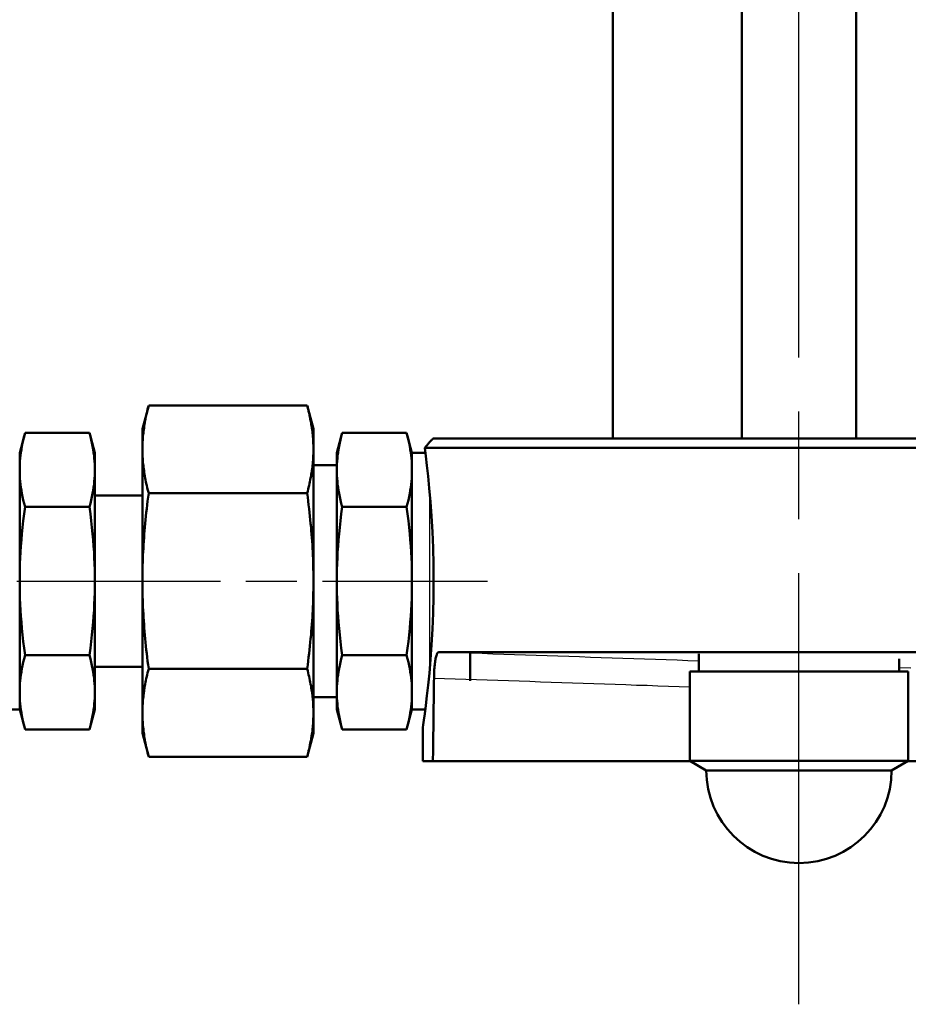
# Model space of a CAD drawing. Header units: millimetres. Extents: x 123 to 1447, y 427 to 1954.
# Tile 10 of 22: x 409 to 503, y 1518 to 1622. Entities that reach past the tile are written whole.
import ezdxf

# ---------------------------------------------------------------- set-up
doc = ezdxf.new("R2010")
doc.units = ezdxf.units.MM
doc.header["$LTSCALE"] = 8
doc.linetypes.add('CHAIN', pattern=[0.3543, 0.2362, -0.0295, 0.0591, -0.0295])
for name, color, linetype, lineweight in [('Mittellinie(DIN)', 4, 'CHAIN', 25), ('Sichtbare Kanten(DIN)', 7, 'Continuous', 50), ('Sichtbare tangentiale Kanten(DIN)', 3, 'Continuous', 25)]:
    doc.layers.add(name, color=color, linetype=linetype, lineweight=lineweight)

msp = doc.modelspace()

# ---------------------------------------------------------------- linework, layer by layer
at = {"layer": 'Mittellinie(DIN)', "linetype": 'CHAIN', "ltscale": 23.990969}
msp.add_line((491.42, 1518.09), (491.42, 1806.09), dxfattribs=at)
at = {"layer": 'Mittellinie(DIN)', "linetype": 'CHAIN', "ltscale": 11.345254}
msp.add_line((376.96, 1562.59), (458.64, 1562.59), dxfattribs=at)
at = {"layer": 'Sichtbare Kanten(DIN)'}
for p, q in [((485.42, 1577.59), (485.42, 1749.01)), ((497.42, 1577.59), (497.42, 1748.72)), ((471.83, 1577.59), (471.83, 1747.59)), ((422.34, 1578.59), (423, 1581.06)), ((423, 1581.06), (439.67, 1581.06)), ((440.34, 1578.59), (439.67, 1581.06)), ((409.43, 1576.09), (409.99, 1578.18)), ((409.99, 1578.18), (416.78, 1578.18)), ((417.34, 1576.09), (416.78, 1578.18)), ((422.34, 1578.59), (422.34, 1576.53)), ((440.34, 1578.59), (440.34, 1576.53)), ((442.79, 1576.09), (443.35, 1578.18)), ((450.14, 1578.18), (443.35, 1578.18)), ((450.7, 1576.09), (450.14, 1578.18)), ((452.9, 1577.59), (660.83, 1577.59)), ((409.43, 1549.09), (409.43, 1576.09)), ((417.34, 1549.09), (417.34, 1576.09)), ((422.34, 1576.36), (422.34, 1576.53)), ((422.34, 1576.36), (422.34, 1562.76)), ((440.34, 1576.53), (440.34, 1576.36)), ((440.34, 1576.36), (440.34, 1562.76)), ((442.79, 1576.09), (442.79, 1549.09)), ((450.7, 1576.09), (450.7, 1549.09)), ((450.7, 1576.09), (452.11, 1576.09)), ((661.83, 1576.59), (452.04, 1576.59)), ((440.34, 1574.78), (442.79, 1574.78)), ((417.34, 1571.59), (422.34, 1571.59)), ((423, 1571.83), (439.67, 1571.83)), ((409.99, 1570.38), (416.78, 1570.38)), ((450.14, 1570.38), (443.35, 1570.38)), ((422.34, 1562.41), (422.34, 1562.76)), ((422.34, 1562.41), (422.34, 1548.82)), ((440.34, 1562.76), (440.34, 1562.41)), ((440.34, 1562.41), (440.34, 1548.82)), ((661.83, 1555.12), (453.51, 1555.12)), ((409.99, 1554.79), (416.78, 1554.79)), ((450.14, 1554.79), (443.35, 1554.79)), ((456.84, 1555), (456.84, 1552.11)), ((480.87, 1553.09), (480.87, 1554.95)), ((501.97, 1553.09), (501.97, 1554.43)), ((417.34, 1553.59), (422.34, 1553.59)), ((423, 1553.35), (439.67, 1553.35)), ((479.92, 1553.09), (502.92, 1553.09)), ((479.92, 1543.7), (479.92, 1553.09)), ((502.92, 1543.7), (502.92, 1553.09)), ((440.34, 1550.4), (442.79, 1550.4)), ((409.43, 1549.09), (407.6, 1549.09)), ((409.43, 1549.09), (409.99, 1547)), ((417.34, 1549.09), (416.78, 1547)), ((422.34, 1548.65), (422.34, 1548.82)), ((440.34, 1548.82), (440.34, 1548.65)), ((442.79, 1549.09), (443.35, 1547)), ((450.7, 1549.09), (450.14, 1547)), ((450.7, 1549.09), (452.11, 1549.09)), ((422.34, 1548.65), (422.34, 1546.59)), ((440.34, 1548.65), (440.34, 1546.59)), ((409.99, 1547), (416.78, 1547)), ((450.14, 1547), (443.35, 1547)), ((451.83, 1543.67), (451.83, 1547.09)), ((422.34, 1546.59), (423, 1544.11)), ((440.34, 1546.59), (439.67, 1544.11)), ((423, 1544.11), (439.67, 1544.11)), ((451.83, 1543.67), (452.91, 1543.67)), ((452.91, 1543.67), (479.97, 1543.67)), ((479.92, 1543.7), (502.92, 1543.7)), ((481.67, 1542.69), (479.92, 1543.7)), ((501.17, 1542.69), (502.92, 1543.7)), ((502.88, 1543.67), (530.4, 1543.67)), ((501.17, 1542.69), (481.67, 1542.69))]:
    msp.add_line(p, q, dxfattribs=at)
at = {"layer": 'Sichtbare Kanten(DIN)', "flags": 128}
for points in [[(422.34, 1576.53), (422.34, 1576.71), (422.34, 1576.9), (422.35, 1577.08), (422.36, 1577.26), (422.37, 1577.44), (422.38, 1577.62), (422.4, 1577.8), (422.42, 1577.99), (422.44, 1578.17), (422.46, 1578.35), (422.48, 1578.54), (422.51, 1578.72), (422.54, 1578.91), (422.57, 1579.09), (422.6, 1579.28), (422.63, 1579.47), (422.67, 1579.66), (422.71, 1579.86), (422.75, 1580.05), (422.8, 1580.25), (422.84, 1580.45), (422.89, 1580.65), (422.95, 1580.86), (423, 1581.06)], [(439.67, 1581.06), (439.73, 1580.86), (439.78, 1580.65), (439.83, 1580.45), (439.88, 1580.25), (439.92, 1580.05), (439.96, 1579.86), (440, 1579.66), (440.04, 1579.47), (440.08, 1579.28), (440.11, 1579.09), (440.14, 1578.91), (440.17, 1578.72), (440.19, 1578.54), (440.22, 1578.35), (440.24, 1578.17), (440.26, 1577.99), (440.28, 1577.8), (440.29, 1577.62), (440.3, 1577.44), (440.32, 1577.26), (440.32, 1577.08), (440.33, 1576.9), (440.34, 1576.71), (440.34, 1576.53)], [(409.99, 1570.38), (409.89, 1570.75), (409.81, 1571.11), (409.73, 1571.45), (409.67, 1571.79), (409.61, 1572.12), (409.56, 1572.44), (409.52, 1572.75), (409.49, 1573.07), (409.46, 1573.37), (409.44, 1573.68), (409.43, 1573.98), (409.43, 1574.28), (409.43, 1574.58), (409.44, 1574.88), (409.46, 1575.19), (409.49, 1575.5), (409.52, 1575.81), (409.56, 1576.12), (409.61, 1576.44), (409.67, 1576.77), (409.73, 1577.11), (409.81, 1577.45), (409.89, 1577.81), (409.99, 1578.18)], [(416.78, 1578.18), (416.87, 1577.81), (416.96, 1577.45), (417.03, 1577.11), (417.1, 1576.77), (417.16, 1576.44), (417.21, 1576.12), (417.25, 1575.81), (417.28, 1575.5), (417.3, 1575.19), (417.32, 1574.88), (417.33, 1574.58), (417.34, 1574.28), (417.33, 1573.98), (417.32, 1573.68), (417.3, 1573.37), (417.28, 1573.07), (417.25, 1572.75), (417.21, 1572.44), (417.16, 1572.12), (417.1, 1571.79), (417.03, 1571.45), (416.96, 1571.11), (416.87, 1570.75), (416.78, 1570.38)], [(443.35, 1570.38), (443.26, 1570.75), (443.17, 1571.11), (443.1, 1571.45), (443.03, 1571.79), (442.97, 1572.12), (442.92, 1572.44), (442.88, 1572.75), (442.85, 1573.07), (442.82, 1573.37), (442.81, 1573.68), (442.8, 1573.98), (442.79, 1574.28), (442.8, 1574.58), (442.81, 1574.88), (442.82, 1575.19), (442.85, 1575.5), (442.88, 1575.81), (442.92, 1576.12), (442.97, 1576.44), (443.03, 1576.77), (443.1, 1577.11), (443.17, 1577.45), (443.26, 1577.81), (443.35, 1578.18)], [(450.14, 1578.18), (450.24, 1577.81), (450.32, 1577.45), (450.4, 1577.11), (450.46, 1576.77), (450.52, 1576.44), (450.57, 1576.12), (450.61, 1575.81), (450.64, 1575.5), (450.67, 1575.19), (450.69, 1574.88), (450.7, 1574.58), (450.7, 1574.28), (450.7, 1573.98), (450.69, 1573.68), (450.67, 1573.37), (450.64, 1573.07), (450.61, 1572.75), (450.57, 1572.44), (450.52, 1572.12), (450.46, 1571.79), (450.4, 1571.45), (450.32, 1571.11), (450.24, 1570.75), (450.14, 1570.38)], [(452.9, 1577.59), (452.88, 1577.56), (452.85, 1577.52), (452.82, 1577.49), (452.79, 1577.46), (452.76, 1577.42), (452.73, 1577.38), (452.7, 1577.35), (452.66, 1577.31), (452.63, 1577.27), (452.6, 1577.23), (452.56, 1577.19), (452.52, 1577.15), (452.49, 1577.11), (452.45, 1577.06), (452.41, 1577.02), (452.37, 1576.97), (452.34, 1576.93), (452.3, 1576.88), (452.25, 1576.84), (452.21, 1576.79), (452.17, 1576.74), (452.13, 1576.69), (452.08, 1576.64), (452.04, 1576.59)], [(423, 1571.83), (422.95, 1572.03), (422.89, 1572.24), (422.84, 1572.44), (422.8, 1572.64), (422.75, 1572.84), (422.71, 1573.03), (422.67, 1573.23), (422.63, 1573.42), (422.6, 1573.61), (422.57, 1573.8), (422.54, 1573.98), (422.51, 1574.17), (422.48, 1574.35), (422.46, 1574.54), (422.44, 1574.72), (422.42, 1574.9), (422.4, 1575.09), (422.38, 1575.27), (422.37, 1575.45), (422.36, 1575.63), (422.35, 1575.81), (422.34, 1575.99), (422.34, 1576.18), (422.34, 1576.36)], [(440.34, 1576.36), (440.34, 1576.18), (440.33, 1575.99), (440.32, 1575.81), (440.32, 1575.63), (440.3, 1575.45), (440.29, 1575.27), (440.28, 1575.09), (440.26, 1574.9), (440.24, 1574.72), (440.22, 1574.54), (440.19, 1574.35), (440.17, 1574.17), (440.14, 1573.98), (440.11, 1573.8), (440.08, 1573.61), (440.04, 1573.42), (440, 1573.23), (439.96, 1573.03), (439.92, 1572.84), (439.88, 1572.64), (439.83, 1572.44), (439.78, 1572.24), (439.73, 1572.03), (439.67, 1571.83)], [(452.04, 1576.59), (452.15, 1575.74), (452.27, 1574.74), (452.4, 1573.61), (452.52, 1572.35), (452.64, 1570.94), (452.76, 1569.4), (452.85, 1567.76), (452.92, 1566.07), (452.97, 1564.35), (452.98, 1562.64), (452.97, 1560.95), (452.93, 1559.23), (452.86, 1557.52), (452.76, 1555.88), (452.65, 1554.34), (452.53, 1552.92), (452.41, 1551.65), (452.28, 1550.51), (452.16, 1549.5), (452.05, 1548.64), (451.95, 1547.96), (451.89, 1547.47), (451.84, 1547.18), (451.83, 1547.09)], [(422.34, 1562.76), (422.34, 1563.13), (422.34, 1563.49), (422.35, 1563.85), (422.36, 1564.22), (422.37, 1564.58), (422.38, 1564.94), (422.4, 1565.31), (422.42, 1565.67), (422.44, 1566.04), (422.46, 1566.4), (422.48, 1566.77), (422.51, 1567.14), (422.54, 1567.51), (422.57, 1567.89), (422.6, 1568.26), (422.63, 1568.64), (422.67, 1569.03), (422.71, 1569.41), (422.75, 1569.8), (422.8, 1570.2), (422.84, 1570.6), (422.89, 1571), (422.95, 1571.41), (423, 1571.83)], [(439.67, 1571.83), (439.73, 1571.41), (439.78, 1571), (439.83, 1570.6), (439.88, 1570.2), (439.92, 1569.8), (439.96, 1569.41), (440, 1569.03), (440.04, 1568.64), (440.08, 1568.26), (440.11, 1567.89), (440.14, 1567.51), (440.17, 1567.14), (440.19, 1566.77), (440.22, 1566.4), (440.24, 1566.04), (440.26, 1565.67), (440.28, 1565.31), (440.29, 1564.94), (440.3, 1564.58), (440.32, 1564.22), (440.32, 1563.85), (440.33, 1563.49), (440.34, 1563.13), (440.34, 1562.76)], [(409.99, 1554.79), (409.89, 1555.53), (409.81, 1556.24), (409.73, 1556.93), (409.67, 1557.61), (409.61, 1558.26), (409.56, 1558.91), (409.52, 1559.54), (409.49, 1560.16), (409.46, 1560.77), (409.44, 1561.38), (409.43, 1561.99), (409.43, 1562.59), (409.43, 1563.19), (409.44, 1563.8), (409.46, 1564.41), (409.49, 1565.02), (409.52, 1565.64), (409.56, 1566.27), (409.61, 1566.91), (409.67, 1567.57), (409.73, 1568.24), (409.81, 1568.93), (409.89, 1569.65), (409.99, 1570.38)], [(416.78, 1570.38), (416.87, 1569.65), (416.96, 1568.93), (417.03, 1568.24), (417.1, 1567.57), (417.16, 1566.91), (417.21, 1566.27), (417.25, 1565.64), (417.28, 1565.02), (417.3, 1564.41), (417.32, 1563.8), (417.33, 1563.19), (417.34, 1562.59), (417.33, 1561.99), (417.32, 1561.38), (417.3, 1560.77), (417.28, 1560.16), (417.25, 1559.54), (417.21, 1558.91), (417.16, 1558.26), (417.1, 1557.61), (417.03, 1556.93), (416.96, 1556.24), (416.87, 1555.53), (416.78, 1554.79)], [(443.35, 1554.79), (443.26, 1555.53), (443.17, 1556.24), (443.1, 1556.93), (443.03, 1557.61), (442.97, 1558.26), (442.92, 1558.91), (442.88, 1559.54), (442.85, 1560.16), (442.82, 1560.77), (442.81, 1561.38), (442.8, 1561.99), (442.79, 1562.59), (442.8, 1563.19), (442.81, 1563.8), (442.82, 1564.41), (442.85, 1565.02), (442.88, 1565.64), (442.92, 1566.27), (442.97, 1566.91), (443.03, 1567.57), (443.1, 1568.24), (443.17, 1568.93), (443.26, 1569.65), (443.35, 1570.38)], [(450.14, 1570.38), (450.24, 1569.65), (450.32, 1568.93), (450.4, 1568.24), (450.46, 1567.57), (450.52, 1566.91), (450.57, 1566.27), (450.61, 1565.64), (450.64, 1565.02), (450.67, 1564.41), (450.69, 1563.8), (450.7, 1563.19), (450.7, 1562.59), (450.7, 1561.99), (450.69, 1561.38), (450.67, 1560.77), (450.64, 1560.16), (450.61, 1559.54), (450.57, 1558.91), (450.52, 1558.26), (450.46, 1557.61), (450.4, 1556.93), (450.32, 1556.24), (450.24, 1555.53), (450.14, 1554.79)], [(423, 1553.35), (422.95, 1553.77), (422.89, 1554.17), (422.84, 1554.58), (422.8, 1554.98), (422.75, 1555.37), (422.71, 1555.76), (422.67, 1556.15), (422.63, 1556.53), (422.6, 1556.91), (422.57, 1557.29), (422.54, 1557.67), (422.51, 1558.04), (422.48, 1558.41), (422.46, 1558.78), (422.44, 1559.14), (422.42, 1559.51), (422.4, 1559.87), (422.38, 1560.23), (422.37, 1560.6), (422.36, 1560.96), (422.35, 1561.32), (422.34, 1561.69), (422.34, 1562.05), (422.34, 1562.41)], [(440.34, 1562.41), (440.34, 1562.05), (440.33, 1561.69), (440.32, 1561.32), (440.32, 1560.96), (440.3, 1560.6), (440.29, 1560.23), (440.28, 1559.87), (440.26, 1559.51), (440.24, 1559.14), (440.22, 1558.78), (440.19, 1558.41), (440.17, 1558.04), (440.14, 1557.67), (440.11, 1557.29), (440.08, 1556.91), (440.04, 1556.53), (440, 1556.15), (439.96, 1555.76), (439.92, 1555.37), (439.88, 1554.98), (439.83, 1554.58), (439.78, 1554.17), (439.73, 1553.77), (439.67, 1553.35)], [(453.51, 1555.12), (453.48, 1555.11), (453.45, 1555.09), (453.42, 1555.07), (453.39, 1555.03), (453.35, 1554.98), (453.33, 1554.92), (453.3, 1554.84), (453.27, 1554.76), (453.24, 1554.67), (453.22, 1554.57), (453.19, 1554.46), (453.17, 1554.34), (453.15, 1554.21), (453.13, 1554.07), (453.11, 1553.93), (453.09, 1553.78), (453.08, 1553.62), (453.07, 1553.46), (453.05, 1553.29), (453.04, 1553.12), (453.03, 1552.94), (453.03, 1552.76), (453.02, 1552.58), (453.02, 1552.39)], [(409.99, 1547), (409.89, 1547.37), (409.81, 1547.72), (409.73, 1548.07), (409.67, 1548.41), (409.61, 1548.73), (409.56, 1549.06), (409.52, 1549.37), (409.49, 1549.68), (409.46, 1549.99), (409.44, 1550.29), (409.43, 1550.6), (409.43, 1550.9), (409.43, 1551.2), (409.44, 1551.5), (409.46, 1551.81), (409.49, 1552.11), (409.52, 1552.42), (409.56, 1552.74), (409.61, 1553.06), (409.67, 1553.39), (409.73, 1553.72), (409.81, 1554.07), (409.89, 1554.43), (409.99, 1554.79)], [(416.78, 1554.79), (416.87, 1554.43), (416.96, 1554.07), (417.03, 1553.72), (417.1, 1553.39), (417.16, 1553.06), (417.21, 1552.74), (417.25, 1552.42), (417.28, 1552.11), (417.3, 1551.81), (417.32, 1551.5), (417.33, 1551.2), (417.34, 1550.9), (417.33, 1550.6), (417.32, 1550.29), (417.3, 1549.99), (417.28, 1549.68), (417.25, 1549.37), (417.21, 1549.06), (417.16, 1548.73), (417.1, 1548.41), (417.03, 1548.07), (416.96, 1547.72), (416.87, 1547.37), (416.78, 1547)], [(443.35, 1547), (443.26, 1547.37), (443.17, 1547.72), (443.1, 1548.07), (443.03, 1548.41), (442.97, 1548.73), (442.92, 1549.06), (442.88, 1549.37), (442.85, 1549.68), (442.82, 1549.99), (442.81, 1550.29), (442.8, 1550.6), (442.79, 1550.9), (442.8, 1551.2), (442.81, 1551.5), (442.82, 1551.81), (442.85, 1552.11), (442.88, 1552.42), (442.92, 1552.74), (442.97, 1553.06), (443.03, 1553.39), (443.1, 1553.72), (443.17, 1554.07), (443.26, 1554.43), (443.35, 1554.79)], [(450.14, 1554.79), (450.24, 1554.43), (450.32, 1554.07), (450.4, 1553.72), (450.46, 1553.39), (450.52, 1553.06), (450.57, 1552.74), (450.61, 1552.42), (450.64, 1552.11), (450.67, 1551.81), (450.69, 1551.5), (450.7, 1551.2), (450.7, 1550.9), (450.7, 1550.6), (450.69, 1550.29), (450.67, 1549.99), (450.64, 1549.68), (450.61, 1549.37), (450.57, 1549.06), (450.52, 1548.73), (450.46, 1548.41), (450.4, 1548.07), (450.32, 1547.72), (450.24, 1547.37), (450.14, 1547)], [(422.34, 1548.82), (422.34, 1549), (422.34, 1549.18), (422.35, 1549.37), (422.36, 1549.55), (422.37, 1549.73), (422.38, 1549.91), (422.4, 1550.09), (422.42, 1550.27), (422.44, 1550.46), (422.46, 1550.64), (422.48, 1550.82), (422.51, 1551.01), (422.54, 1551.19), (422.57, 1551.38), (422.6, 1551.57), (422.63, 1551.76), (422.67, 1551.95), (422.71, 1552.14), (422.75, 1552.34), (422.8, 1552.54), (422.84, 1552.74), (422.89, 1552.94), (422.95, 1553.14), (423, 1553.35)], [(439.67, 1553.35), (439.73, 1553.14), (439.78, 1552.94), (439.83, 1552.74), (439.88, 1552.54), (439.92, 1552.34), (439.96, 1552.14), (440, 1551.95), (440.04, 1551.76), (440.08, 1551.57), (440.11, 1551.38), (440.14, 1551.19), (440.17, 1551.01), (440.19, 1550.82), (440.22, 1550.64), (440.24, 1550.46), (440.26, 1550.27), (440.28, 1550.09), (440.29, 1549.91), (440.3, 1549.73), (440.32, 1549.55), (440.32, 1549.37), (440.33, 1549.18), (440.34, 1549), (440.34, 1548.82)], [(453.02, 1552.39), (453.01, 1552.03), (453.01, 1551.67), (453, 1551.3), (453, 1550.94), (453, 1550.58), (452.99, 1550.21), (452.99, 1549.85), (452.98, 1549.49), (452.98, 1549.12), (452.97, 1548.76), (452.97, 1548.4), (452.96, 1548.03), (452.96, 1547.67), (452.95, 1547.31), (452.95, 1546.94), (452.94, 1546.58), (452.94, 1546.22), (452.93, 1545.85), (452.93, 1545.49), (452.92, 1545.13), (452.92, 1544.76), (452.92, 1544.4), (452.91, 1544.04), (452.91, 1543.67)], [(423, 1544.11), (422.95, 1544.32), (422.89, 1544.53), (422.84, 1544.73), (422.8, 1544.93), (422.75, 1545.12), (422.71, 1545.32), (422.67, 1545.51), (422.63, 1545.7), (422.6, 1545.89), (422.57, 1546.08), (422.54, 1546.27), (422.51, 1546.46), (422.48, 1546.64), (422.46, 1546.83), (422.44, 1547.01), (422.42, 1547.19), (422.4, 1547.37), (422.38, 1547.56), (422.37, 1547.74), (422.36, 1547.92), (422.35, 1548.1), (422.34, 1548.28), (422.34, 1548.46), (422.34, 1548.65)], [(440.34, 1548.65), (440.34, 1548.46), (440.33, 1548.28), (440.32, 1548.1), (440.32, 1547.92), (440.3, 1547.74), (440.29, 1547.56), (440.28, 1547.37), (440.26, 1547.19), (440.24, 1547.01), (440.22, 1546.83), (440.19, 1546.64), (440.17, 1546.46), (440.14, 1546.27), (440.11, 1546.08), (440.08, 1545.89), (440.04, 1545.7), (440, 1545.51), (439.96, 1545.32), (439.92, 1545.12), (439.88, 1544.93), (439.83, 1544.73), (439.78, 1544.53), (439.73, 1544.32), (439.67, 1544.11)]]:
    msp.add_lwpolyline(points, dxfattribs=at)
at = {"layer": 'Sichtbare Kanten(DIN)'}
msp.add_arc((491.42, 1542.69), 9.75, 180, 0, dxfattribs=at)
at = {"layer": 'Sichtbare tangentiale Kanten(DIN)'}
msp.add_line((452.53, 1572.29), (452.53, 1552.88), dxfattribs=at)
at = {"layer": 'Sichtbare tangentiale Kanten(DIN)', "flags": 128}
for points in [[(480.87, 1554.18), (479.73, 1554.22), (478.59, 1554.26), (477.45, 1554.3), (476.31, 1554.34), (475.17, 1554.37), (474.03, 1554.41), (472.89, 1554.45), (471.75, 1554.49), (470.61, 1554.53), (469.47, 1554.57), (468.33, 1554.61), (467.19, 1554.65), (466.05, 1554.69), (464.91, 1554.72), (463.77, 1554.76), (462.63, 1554.8), (461.49, 1554.84), (460.35, 1554.88), (459.21, 1554.92), (458.07, 1554.96), (456.93, 1555), (455.79, 1555.04), (454.65, 1555.08), (453.51, 1555.12)], [(503.19, 1553.43), (501.97, 1553.47)], [(453.02, 1552.39), (454.14, 1552.35), (455.26, 1552.32), (456.38, 1552.28), (457.5, 1552.24), (458.62, 1552.2), (459.75, 1552.16), (460.87, 1552.12), (461.99, 1552.09), (463.11, 1552.05), (464.23, 1552.01), (465.35, 1551.97), (466.47, 1551.93), (467.59, 1551.89), (468.71, 1551.86), (469.83, 1551.82), (470.95, 1551.78), (472.08, 1551.74), (473.2, 1551.7), (474.32, 1551.66), (475.44, 1551.63), (476.56, 1551.59), (477.68, 1551.55), (478.8, 1551.51), (479.92, 1551.47)]]:
    msp.add_lwpolyline(points, dxfattribs=at)

doc.saveas('drawing.dxf')
